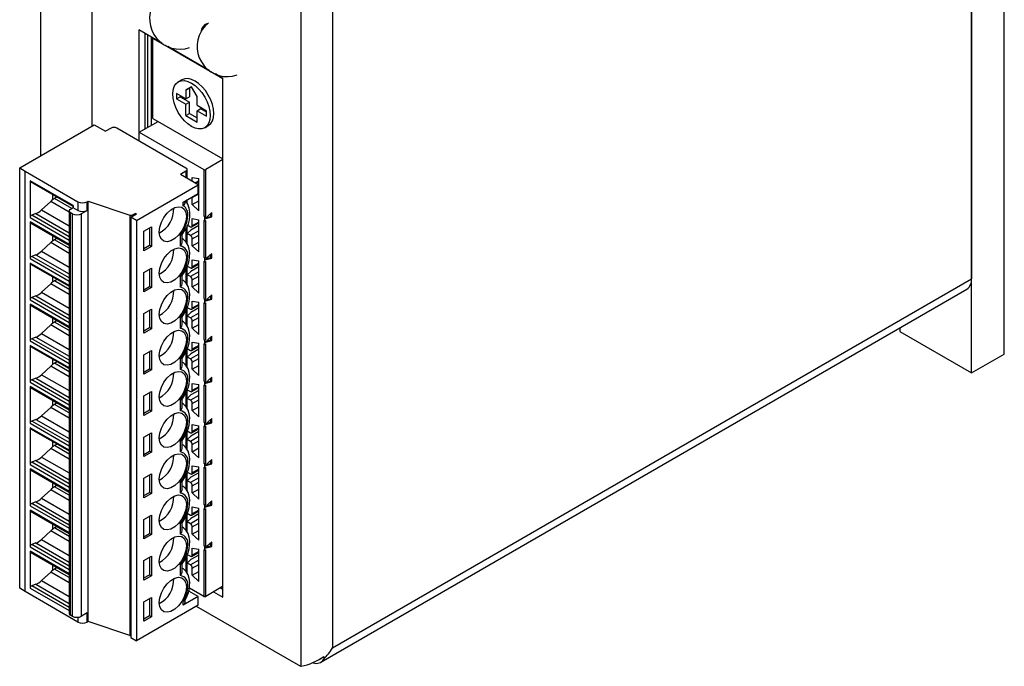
# Model space of a CAD drawing. Header units: millimetres. Extents: x 0 to 559, y 0 to 432.
# Tile 11 of 18: x 383 to 458, y 249 to 298. Entities that reach past the tile are written whole.
import ezdxf

# ---------------------------------------------------------------- set-up
doc = ezdxf.new("R2010")
doc.units = ezdxf.units.MM
doc.header["$LTSCALE"] = 2

msp = doc.modelspace()

# ---------------------------------------------------------------- linework, layer by layer
for p, q in [((457.851, 272.802), (457.851, 377.319)), ((455.376, 271.373), (455.376, 375.89)), ((455.376, 368.786), (455.376, 278.477)), ((404.707, 249.213), (404.707, 342.254)), ((407.08, 340.906), (407.08, 250.596)), ((385.019, 315.962), (385.019, 287.775)), ((388.908, 313.717), (388.908, 290.02)), ((388.908, 313.717), (388.908, 290.02)), ((392.444, 297.302), (392.444, 288.917)), ((394.185, 296.296), (392.444, 297.302)), ((392.938, 289.816), (392.938, 297.016)), ((393.115, 296.914), (393.115, 289.918)), ((393.115, 296.914), (393.115, 289.918)), ((393.417, 290.092), (393.417, 296.74)), ((393.546, 296.665), (393.52, 296.65)), ((393.52, 290.607), (393.52, 296.65)), ((394.438, 296.12), (393.52, 296.65)), ((398.03, 294.046), (394.438, 296.12)), ((397.777, 294.223), (394.642, 296.033)), ((398.808, 293.597), (398.03, 294.046)), ((398.808, 293.628), (398.234, 293.959)), ((395.703, 293.523), (395.434, 293.367)), ((398.808, 254.434), (398.808, 293.628)), ((396.01, 292.084), (395.302, 292.493)), ((395.302, 292.493), (395.302, 292.084)), ((396.434, 292.983), (396.01, 292.738)), ((396.01, 292.738), (396.279, 292.893)), ((396.01, 292.738), (396.01, 292.084)), ((396.434, 292.983), (396.279, 292.893)), ((396.279, 292.893), (396.279, 292.24)), ((396.858, 292.248), (396.434, 292.983)), ((395.302, 292.084), (395.572, 292.24)), ((395.302, 292.084), (396.009, 291.677)), ((395.572, 292.337), (395.572, 292.24)), ((395.572, 292.24), (396.278, 291.832)), ((396.009, 291.677), (396.278, 291.832)), ((396.009, 290.819), (396.009, 291.677)), ((396.01, 292.084), (396.279, 292.24)), ((396.278, 290.975), (396.278, 291.832)), ((396.858, 291.595), (396.858, 292.248)), ((396.009, 290.819), (396.278, 290.975)), ((396.278, 290.975), (396.858, 290.64)), ((396.858, 291.595), (397.565, 291.186)), ((396.858, 291.186), (397.128, 291.342)), ((396.858, 290.329), (396.858, 291.186)), ((396.858, 291.186), (397.565, 290.778)), ((397.128, 291.342), (397.565, 291.089)), ((397.565, 290.778), (397.565, 291.186)), ((392.484, 289.554), (393.914, 290.38)), ((393.52, 290.607), (398.808, 287.555)), ((396.009, 290.819), (396.858, 290.329)), ((383.449, 286.869), (389.084, 290.122)), ((389.084, 290.122), (389.933, 289.632)), ((390.357, 289.877), (389.933, 289.632)), ((396.014, 286.856), (390.781, 289.877)), ((392.484, 289.554), (397.363, 286.737)), ((392.484, 288.894), (392.484, 289.554)), ((397.434, 289.903), (397.703, 290.059)), ((398.808, 287.49), (397.504, 286.737)), ((383.449, 286.869), (383.851, 286.611)), ((383.449, 255.114), (383.449, 286.869)), ((383.851, 286.611), (387.847, 284.305)), ((383.851, 254.856), (383.851, 286.611)), ((396.014, 286.611), (395.589, 286.366)), ((396.014, 286.611), (396.014, 286.122)), ((396.101, 286.071), (396.101, 286.734)), ((396.114, 286.727), (396.101, 286.734)), ((396.114, 286.064), (396.114, 286.727)), ((397.363, 286.737), (397.363, 283.222)), ((397.504, 283.222), (397.504, 286.737)), ((387.493, 284.019), (384.24, 285.897)), ((384.24, 285.897), (384.24, 283.121)), ((384.278, 285.825), (387.493, 283.968)), ((396.933, 285.591), (395.589, 286.366)), ((396.101, 286.377), (396.114, 286.384)), ((396.493, 286.141), (396.974, 286.055)), ((396.493, 285.845), (396.493, 286.141)), ((396.974, 285.884), (396.7, 285.725)), ((396.758, 285.692), (396.974, 285.816)), ((396.974, 283.622), (396.974, 286.055)), ((392.266, 282.897), (396.933, 285.591)), ((396.974, 285.614), (396.933, 285.591)), ((396.933, 284.938), (396.933, 285.591)), ((396.974, 285.23), (396.933, 285.207)), ((385.79, 284.329), (385.105, 283.686)), ((387.193, 283.519), (385.79, 284.329)), ((385.937, 284.867), (385.937, 284.446)), ((386.283, 284.667), (386.079, 284.55)), ((387.387, 283.795), (386.079, 284.55)), ((387.847, 284.305), (387.847, 283.652)), ((388.554, 284.305), (388.624, 284.346)), ((388.554, 283.652), (388.554, 284.305)), ((388.624, 284.346), (391.763, 283.3)), ((388.624, 252.591), (388.624, 284.346)), ((395.808, 284.288), (396.933, 284.938)), ((395.808, 284.005), (395.808, 284.288)), ((395.954, 284.325), (395.954, 284.373)), ((396.014, 284.407), (396.014, 284.378)), ((396.101, 284.239), (396.101, 284.458)), ((396.114, 284.218), (396.114, 284.465)), ((396.493, 284.626), (396.974, 284.904)), ((396.493, 284.091), (396.493, 284.626)), ((396.493, 284.091), (396.974, 284.369)), ((385.105, 283.686), (387.193, 282.48)), ((387.193, 283.611), (387.193, 253.203)), ((387.493, 283.856), (387.281, 283.733)), ((387.281, 283.489), (387.422, 283.407)), ((387.281, 253.081), (387.281, 283.489)), ((387.493, 284.019), (387.493, 283.856)), ((387.847, 283.652), (387.493, 283.856)), ((388.129, 283.407), (388.554, 283.652)), ((396.974, 283.622), (396.493, 284.091)), ((397.964, 283.488), (397.434, 283.018)), ((397.964, 283.16), (397.964, 283.488)), ((384.24, 283.121), (387.193, 281.416)), ((384.24, 282.786), (384.24, 280.01)), ((387.193, 281.081), (384.24, 282.786)), ((384.681, 283.413), (384.368, 283.292)), ((387.193, 281.661), (384.368, 283.292)), ((384.681, 283.413), (387.193, 281.963)), ((387.422, 283.407), (387.422, 252.999)), ((388.129, 252.999), (388.129, 283.407)), ((391.763, 283.3), (391.763, 251.544)), ((391.842, 283.142), (392.266, 283.387)), ((392.266, 282.897), (391.842, 283.142)), ((391.842, 283.142), (391.842, 251.386)), ((392.212, 283.418), (391.992, 283.311)), ((391.992, 283.228), (391.992, 283.311)), ((392.266, 283.387), (392.212, 283.418)), ((392.212, 283.355), (392.212, 283.418)), ((392.266, 282.897), (392.266, 251.141)), ((396.493, 283.03), (396.974, 282.944)), ((396.493, 282.495), (396.493, 283.03)), ((396.974, 282.773), (396.493, 282.495)), ((396.974, 280.511), (396.974, 282.944)), ((397.363, 283.222), (397.433, 283.181)), ((397.433, 282.855), (397.363, 282.895)), ((397.363, 282.895), (397.363, 280.111)), ((397.504, 283.222), (397.433, 283.181)), ((397.433, 283.018), (397.433, 283.181)), ((397.433, 282.855), (397.433, 283.018)), ((397.433, 282.855), (397.504, 282.895)), ((397.434, 283.018), (397.964, 283.16)), ((397.504, 280.111), (397.504, 282.895)), ((397.53, 283.103), (397.893, 283.201)), ((397.893, 283.201), (397.893, 283.425)), ((397.893, 283.201), (397.964, 283.16)), ((384.278, 282.714), (387.193, 281.031)), ((392.832, 282.08), (393.397, 282.407)), ((392.832, 280.61), (392.832, 282.08)), ((393.256, 282.325), (393.256, 281.019)), ((393.397, 282.407), (393.397, 280.937)), ((395.722, 281.834), (395.903, 282.103)), ((396.014, 282.331), (396.014, 281.267)), ((396.101, 281.128), (396.101, 282.513)), ((396.114, 282.551), (396.352, 282.413)), ((396.114, 281.897), (396.373, 282.156)), ((396.974, 282.119), (396.352, 281.76)), ((396.974, 282.503), (396.373, 282.156)), ((396.452, 282.404), (396.974, 282.705)), ((385.937, 281.756), (385.937, 281.334)), ((386.283, 281.556), (386.079, 281.439)), ((387.193, 280.796), (386.079, 281.439)), ((395.589, 280.958), (395.589, 281.806)), ((395.736, 281.317), (395.736, 281.855)), ((396.114, 281.107), (396.114, 281.897)), ((396.352, 281.76), (396.114, 281.897)), ((396.493, 281.515), (396.974, 281.793)), ((396.493, 280.98), (396.493, 281.515)), ((396.493, 280.98), (396.974, 281.258)), ((385.79, 281.218), (385.105, 280.575)), ((385.105, 280.575), (387.193, 279.369)), ((387.193, 280.408), (385.79, 281.218)), ((392.832, 280.774), (393.256, 281.019)), ((393.397, 280.937), (392.832, 280.61)), ((393.397, 280.937), (393.256, 281.019)), ((396.974, 280.511), (396.493, 280.98)), ((384.24, 280.01), (387.193, 278.305)), ((384.681, 280.302), (384.368, 280.181)), ((387.193, 278.55), (384.368, 280.181)), ((384.681, 280.302), (387.193, 278.852)), ((396.493, 279.919), (396.974, 279.833)), ((396.493, 279.384), (396.493, 279.919)), ((396.974, 277.4), (396.974, 279.833)), ((397.363, 280.111), (397.433, 280.07)), ((397.433, 279.743), (397.363, 279.784)), ((397.363, 279.784), (397.363, 277)), ((397.504, 280.111), (397.433, 280.07)), ((397.433, 279.907), (397.433, 280.07)), ((397.433, 279.743), (397.433, 279.907)), ((397.433, 279.743), (397.504, 279.784)), ((397.964, 280.377), (397.434, 279.907)), ((397.434, 279.907), (397.964, 280.049)), ((397.504, 277), (397.504, 279.784)), ((397.53, 279.992), (397.893, 280.09)), ((397.893, 280.09), (397.893, 280.314)), ((397.964, 280.049), (397.893, 280.09)), ((397.964, 280.049), (397.964, 280.377)), ((384.24, 279.675), (384.24, 276.899)), ((387.193, 277.97), (384.24, 279.675)), ((384.278, 279.603), (387.193, 277.92)), ((392.832, 278.969), (393.397, 279.296)), ((393.256, 279.214), (393.256, 277.908)), ((393.397, 279.296), (393.397, 277.826)), ((396.014, 279.22), (396.014, 278.156)), ((396.101, 278.017), (396.101, 279.402)), ((396.114, 279.44), (396.352, 279.302)), ((396.114, 278.786), (396.373, 279.045)), ((396.974, 279.008), (396.352, 278.649)), ((396.974, 279.392), (396.373, 279.045)), ((396.452, 279.293), (396.974, 279.594)), ((396.974, 279.662), (396.493, 279.384)), ((385.937, 278.644), (385.937, 278.223)), ((386.283, 278.445), (386.079, 278.328)), ((387.193, 277.685), (386.079, 278.328)), ((392.832, 277.499), (392.832, 278.969)), ((395.589, 277.847), (395.589, 278.695)), ((395.722, 278.723), (395.903, 278.992)), ((395.736, 278.206), (395.736, 278.743)), ((396.114, 277.996), (396.114, 278.786)), ((396.352, 278.649), (396.114, 278.786)), ((396.493, 278.404), (396.974, 278.682)), ((396.493, 277.869), (396.493, 278.404)), ((407.08, 250.596), (455.376, 278.477)), ((385.79, 278.107), (385.105, 277.464)), ((387.193, 277.297), (385.79, 278.107)), ((392.832, 277.663), (393.256, 277.908)), ((393.397, 277.826), (392.832, 277.499)), ((393.397, 277.826), (393.256, 277.908)), ((396.493, 277.869), (396.974, 278.147)), ((396.974, 277.4), (396.493, 277.869)), ((406.198, 249.512), (455.023, 277.698)), ((384.24, 276.899), (387.193, 275.194)), ((384.681, 277.191), (384.368, 277.07)), ((387.193, 275.439), (384.368, 277.07)), ((384.681, 277.191), (387.193, 275.741)), ((385.105, 277.464), (387.193, 276.258)), ((396.493, 276.808), (396.974, 276.722)), ((396.493, 276.273), (396.493, 276.808)), ((397.363, 277), (397.433, 276.959)), ((397.504, 277), (397.433, 276.959)), ((397.433, 276.796), (397.433, 276.959)), ((397.433, 276.632), (397.433, 276.796)), ((397.964, 277.266), (397.434, 276.796)), ((397.434, 276.796), (397.964, 276.938)), ((397.53, 276.881), (397.893, 276.979)), ((397.893, 276.979), (397.893, 277.203)), ((397.964, 276.938), (397.893, 276.979)), ((397.964, 276.938), (397.964, 277.266)), ((384.24, 276.564), (384.24, 273.788)), ((387.193, 274.859), (384.24, 276.564)), ((384.278, 276.492), (387.193, 274.809)), ((392.832, 275.858), (393.397, 276.185)), ((393.256, 276.103), (393.256, 274.797)), ((393.397, 276.185), (393.397, 274.715)), ((396.014, 276.109), (396.014, 275.045)), ((396.101, 274.906), (396.101, 276.291)), ((396.114, 276.329), (396.352, 276.191)), ((396.974, 276.281), (396.373, 275.934)), ((396.452, 276.182), (396.974, 276.483)), ((396.974, 276.551), (396.493, 276.273)), ((396.974, 274.289), (396.974, 276.722)), ((397.433, 276.632), (397.363, 276.673)), ((397.363, 276.673), (397.363, 273.889)), ((397.433, 276.632), (397.504, 276.673)), ((397.504, 273.889), (397.504, 276.673)), ((385.937, 275.533), (385.937, 275.112)), ((386.283, 275.334), (386.079, 275.217)), ((392.832, 274.388), (392.832, 275.858)), ((395.589, 274.736), (395.589, 275.584)), ((395.722, 275.612), (395.903, 275.881)), ((395.736, 275.095), (395.736, 275.632)), ((396.114, 275.675), (396.373, 275.934)), ((396.114, 274.885), (396.114, 275.675)), ((396.352, 275.538), (396.114, 275.675)), ((396.974, 275.897), (396.352, 275.538)), ((396.493, 275.293), (396.974, 275.571)), ((396.493, 274.758), (396.493, 275.293)), ((385.79, 274.996), (385.105, 274.352)), ((387.193, 274.186), (385.79, 274.996)), ((387.193, 274.574), (386.079, 275.217)), ((392.832, 274.552), (393.256, 274.797)), ((393.397, 274.715), (392.832, 274.388)), ((393.397, 274.715), (393.256, 274.797)), ((396.493, 274.758), (396.974, 275.036)), ((396.974, 274.289), (396.493, 274.758)), ((449.966, 274.779), (449.966, 274.496)), ((384.681, 274.08), (384.368, 273.959)), ((387.193, 272.328), (384.368, 273.959)), ((384.681, 274.08), (387.193, 272.63)), ((385.105, 274.352), (387.193, 273.147)), ((397.363, 273.889), (397.433, 273.848)), ((397.504, 273.889), (397.433, 273.848)), ((397.433, 273.685), (397.433, 273.848)), ((397.964, 274.155), (397.434, 273.685)), ((397.434, 273.685), (397.964, 273.827)), ((397.53, 273.77), (397.893, 273.868)), ((397.893, 273.868), (397.893, 274.092)), ((397.964, 273.827), (397.893, 273.868)), ((397.964, 273.827), (397.964, 274.155)), ((449.966, 274.496), (455.376, 271.373)), ((384.24, 273.788), (387.193, 272.083)), ((384.24, 273.453), (384.24, 270.677)), ((387.193, 271.748), (384.24, 273.453)), ((384.278, 273.381), (387.193, 271.698)), ((392.832, 272.747), (393.397, 273.074)), ((393.397, 273.074), (393.397, 271.604)), ((396.101, 271.795), (396.101, 273.18)), ((396.114, 273.218), (396.352, 273.08)), ((396.974, 273.17), (396.373, 272.823)), ((396.452, 273.071), (396.974, 273.372)), ((396.493, 273.697), (396.974, 273.611)), ((396.493, 273.162), (396.493, 273.697)), ((396.974, 273.44), (396.493, 273.162)), ((396.974, 271.178), (396.974, 273.611)), ((397.433, 273.521), (397.363, 273.562)), ((397.363, 273.562), (397.363, 270.778)), ((397.433, 273.521), (397.433, 273.685)), ((397.433, 273.521), (397.504, 273.562)), ((397.504, 270.778), (397.504, 273.562)), ((385.937, 272.422), (385.937, 272.001)), ((392.832, 271.277), (392.832, 272.747)), ((393.256, 272.992), (393.256, 271.686)), ((395.589, 271.625), (395.589, 272.473)), ((395.722, 272.501), (395.903, 272.77)), ((395.736, 271.984), (395.736, 272.521)), ((396.014, 272.998), (396.014, 271.934)), ((396.114, 272.564), (396.373, 272.823)), ((396.114, 271.774), (396.114, 272.564)), ((396.352, 272.427), (396.114, 272.564)), ((396.974, 272.786), (396.352, 272.427)), ((396.493, 272.182), (396.974, 272.46)), ((455.376, 271.373), (457.851, 272.802)), ((385.79, 271.885), (385.105, 271.241)), ((387.193, 271.075), (385.79, 271.885)), ((386.283, 272.223), (386.079, 272.106)), ((387.193, 271.463), (386.079, 272.106)), ((392.832, 271.441), (393.256, 271.686)), ((393.397, 271.604), (392.832, 271.277)), ((393.397, 271.604), (393.256, 271.686)), ((396.493, 271.647), (396.493, 272.182)), ((396.493, 271.647), (396.974, 271.925)), ((396.974, 271.178), (396.493, 271.647)), ((384.681, 270.969), (384.368, 270.848)), ((387.193, 269.217), (384.368, 270.848)), ((384.681, 270.969), (387.193, 269.519)), ((385.105, 271.241), (387.193, 270.036)), ((397.964, 271.044), (397.434, 270.574)), ((397.893, 270.757), (397.893, 270.981)), ((397.964, 270.716), (397.964, 271.044)), ((384.24, 270.677), (387.193, 268.972)), ((384.24, 270.342), (384.24, 267.566)), ((387.193, 268.637), (384.24, 270.342)), ((384.278, 270.27), (387.193, 268.587)), ((396.114, 270.107), (396.352, 269.969)), ((396.452, 269.959), (396.974, 270.261)), ((396.493, 270.586), (396.974, 270.5)), ((396.493, 270.051), (396.493, 270.586)), ((396.974, 270.329), (396.493, 270.051)), ((396.974, 268.067), (396.974, 270.5)), ((397.363, 270.778), (397.433, 270.737)), ((397.433, 270.41), (397.363, 270.451)), ((397.363, 270.451), (397.363, 267.667)), ((397.504, 270.778), (397.433, 270.737)), ((397.433, 270.574), (397.433, 270.737)), ((397.433, 270.41), (397.433, 270.574)), ((397.433, 270.41), (397.504, 270.451)), ((397.434, 270.574), (397.964, 270.716)), ((397.504, 267.667), (397.504, 270.451)), ((397.53, 270.659), (397.893, 270.757)), ((397.964, 270.716), (397.893, 270.757)), ((392.832, 269.636), (393.397, 269.963)), ((392.832, 268.166), (392.832, 269.636)), ((393.256, 269.881), (393.256, 268.574)), ((393.397, 269.963), (393.397, 268.493)), ((395.589, 268.514), (395.589, 269.362)), ((395.722, 269.39), (395.903, 269.659)), ((395.736, 268.873), (395.736, 269.41)), ((396.014, 269.887), (396.014, 268.823)), ((396.101, 268.684), (396.101, 270.069)), ((396.114, 269.453), (396.373, 269.712)), ((396.114, 268.663), (396.114, 269.453)), ((396.352, 269.316), (396.114, 269.453)), ((396.974, 269.675), (396.352, 269.316)), ((396.974, 270.059), (396.373, 269.712)), ((396.493, 269.071), (396.974, 269.349)), ((385.79, 268.774), (385.105, 268.13)), ((387.193, 267.964), (385.79, 268.774)), ((385.937, 269.311), (385.937, 268.89)), ((386.283, 269.112), (386.079, 268.995)), ((387.193, 268.352), (386.079, 268.995)), ((396.493, 268.536), (396.493, 269.071)), ((396.493, 268.536), (396.974, 268.814)), ((384.681, 267.858), (384.368, 267.737)), ((384.681, 267.858), (387.193, 266.408)), ((385.105, 268.13), (387.193, 266.925)), ((392.832, 268.33), (393.256, 268.574)), ((393.397, 268.493), (392.832, 268.166)), ((393.397, 268.493), (393.256, 268.574)), ((396.974, 268.067), (396.493, 268.536)), ((397.964, 267.933), (397.434, 267.463)), ((397.893, 267.646), (397.893, 267.87)), ((397.964, 267.605), (397.964, 267.933)), ((384.24, 267.566), (387.193, 265.861)), ((384.24, 267.231), (384.24, 264.455)), ((387.193, 265.526), (384.24, 267.231)), ((384.278, 267.159), (387.193, 265.476)), ((387.193, 266.106), (384.368, 267.737)), ((396.452, 266.848), (396.974, 267.15)), ((396.493, 267.475), (396.974, 267.389)), ((396.493, 266.94), (396.493, 267.475)), ((396.974, 267.218), (396.493, 266.94)), ((396.974, 264.956), (396.974, 267.389)), ((397.363, 267.667), (397.433, 267.626)), ((397.433, 267.299), (397.363, 267.34)), ((397.363, 267.34), (397.363, 264.556)), ((397.504, 267.667), (397.433, 267.626)), ((397.433, 267.463), (397.433, 267.626)), ((397.433, 267.299), (397.433, 267.463)), ((397.433, 267.299), (397.504, 267.34)), ((397.434, 267.463), (397.964, 267.605)), ((397.504, 264.556), (397.504, 267.34)), ((397.53, 267.548), (397.893, 267.646)), ((397.964, 267.605), (397.893, 267.646)), ((392.832, 266.525), (393.397, 266.852)), ((392.832, 265.055), (392.832, 266.525)), ((393.256, 266.77), (393.256, 265.463)), ((393.397, 266.852), (393.397, 265.382)), ((395.722, 266.279), (395.903, 266.548)), ((396.014, 266.776), (396.014, 265.712)), ((396.101, 265.573), (396.101, 266.958)), ((396.114, 266.996), (396.352, 266.858)), ((396.114, 266.342), (396.373, 266.601)), ((396.974, 266.564), (396.352, 266.205)), ((396.974, 266.948), (396.373, 266.601)), ((385.79, 265.663), (385.105, 265.019)), ((387.193, 264.853), (385.79, 265.663)), ((385.937, 266.2), (385.937, 265.779)), ((386.283, 266.001), (386.079, 265.884)), ((387.193, 265.241), (386.079, 265.884)), ((395.589, 265.403), (395.589, 266.251)), ((395.736, 265.762), (395.736, 266.299)), ((396.114, 265.552), (396.114, 266.342)), ((396.352, 266.205), (396.114, 266.342)), ((396.493, 265.96), (396.974, 266.238)), ((396.493, 265.425), (396.493, 265.96)), ((396.493, 265.425), (396.974, 265.703)), ((385.105, 265.019), (387.193, 263.814)), ((392.832, 265.219), (393.256, 265.463)), ((393.397, 265.382), (392.832, 265.055)), ((393.397, 265.382), (393.256, 265.463)), ((396.974, 264.956), (396.493, 265.425)), ((384.24, 264.455), (387.193, 262.75)), ((384.681, 264.747), (384.368, 264.626)), ((387.193, 262.995), (384.368, 264.626)), ((384.681, 264.747), (387.193, 263.297)), ((396.493, 264.364), (396.974, 264.278)), ((396.493, 263.829), (396.493, 264.364)), ((396.974, 261.845), (396.974, 264.278)), ((397.363, 264.556), (397.433, 264.515)), ((397.433, 264.188), (397.363, 264.229)), ((397.363, 264.229), (397.363, 261.445)), ((397.504, 264.556), (397.433, 264.515)), ((397.433, 264.352), (397.433, 264.515)), ((397.433, 264.188), (397.433, 264.352)), ((397.433, 264.188), (397.504, 264.229)), ((397.964, 264.822), (397.434, 264.352)), ((397.434, 264.352), (397.964, 264.494)), ((397.504, 261.445), (397.504, 264.229)), ((397.53, 264.437), (397.893, 264.535)), ((397.893, 264.535), (397.893, 264.759)), ((397.964, 264.494), (397.893, 264.535)), ((397.964, 264.494), (397.964, 264.822)), ((384.24, 264.12), (384.24, 261.344)), ((387.193, 262.415), (384.24, 264.12)), ((384.278, 264.048), (387.193, 262.365)), ((392.832, 263.414), (393.397, 263.741)), ((392.832, 261.944), (392.832, 263.414)), ((393.256, 263.659), (393.256, 262.352)), ((393.397, 263.741), (393.397, 262.271)), ((395.722, 263.168), (395.903, 263.437)), ((396.014, 263.665), (396.014, 262.601)), ((396.101, 262.462), (396.101, 263.847)), ((396.114, 263.885), (396.352, 263.747)), ((396.114, 263.231), (396.373, 263.49)), ((396.974, 263.453), (396.352, 263.094)), ((396.974, 263.837), (396.373, 263.49)), ((396.452, 263.737), (396.974, 264.039)), ((396.974, 264.107), (396.493, 263.829)), ((385.937, 263.089), (385.937, 262.668)), ((386.283, 262.89), (386.079, 262.773)), ((387.193, 262.13), (386.079, 262.773)), ((395.589, 262.292), (395.589, 263.14)), ((395.736, 262.651), (395.736, 263.188)), ((396.114, 262.441), (396.114, 263.231)), ((396.352, 263.094), (396.114, 263.231)), ((396.493, 262.849), (396.974, 263.127)), ((396.493, 262.314), (396.493, 262.849)), ((385.79, 262.552), (385.105, 261.908)), ((385.105, 261.908), (387.193, 260.703)), ((387.193, 261.742), (385.79, 262.552)), ((392.832, 262.108), (393.256, 262.352)), ((393.397, 262.271), (392.832, 261.944)), ((393.397, 262.271), (393.256, 262.352)), ((396.493, 262.314), (396.974, 262.592)), ((396.974, 261.845), (396.493, 262.314)), ((384.24, 261.344), (387.193, 259.639)), ((384.681, 261.636), (384.368, 261.515)), ((387.193, 259.884), (384.368, 261.515)), ((384.681, 261.636), (387.193, 260.186)), ((396.493, 261.253), (396.974, 261.167)), ((396.493, 260.718), (396.493, 261.253)), ((396.974, 258.734), (396.974, 261.167)), ((397.363, 261.445), (397.433, 261.404)), ((397.504, 261.445), (397.433, 261.404)), ((397.433, 261.241), (397.433, 261.404)), ((397.433, 261.077), (397.433, 261.241)), ((397.964, 261.711), (397.434, 261.241)), ((397.434, 261.241), (397.964, 261.383)), ((397.53, 261.326), (397.893, 261.424)), ((397.893, 261.424), (397.893, 261.648)), ((397.964, 261.383), (397.893, 261.424)), ((397.964, 261.383), (397.964, 261.711)), ((384.24, 261.009), (384.24, 258.233)), ((387.193, 259.304), (384.24, 261.009)), ((384.278, 260.937), (387.193, 259.253)), ((392.832, 260.303), (393.397, 260.63)), ((393.256, 260.548), (393.256, 259.241)), ((393.397, 260.63), (393.397, 259.16)), ((396.014, 260.554), (396.014, 259.49)), ((396.101, 259.351), (396.101, 260.736)), ((396.114, 260.773), (396.352, 260.636)), ((396.974, 260.726), (396.373, 260.379)), ((396.452, 260.626), (396.974, 260.928)), ((396.974, 260.996), (396.493, 260.718)), ((397.433, 261.077), (397.363, 261.118)), ((397.363, 261.118), (397.363, 258.334)), ((397.433, 261.077), (397.504, 261.118)), ((397.504, 258.334), (397.504, 261.118)), ((385.937, 259.978), (385.937, 259.557)), ((386.283, 259.779), (386.079, 259.662)), ((387.193, 259.019), (386.079, 259.662)), ((392.832, 258.833), (392.832, 260.303)), ((395.589, 259.181), (395.589, 260.029)), ((395.722, 260.057), (395.903, 260.326)), ((395.736, 259.54), (395.736, 260.077)), ((396.114, 260.12), (396.373, 260.379)), ((396.114, 259.33), (396.114, 260.12)), ((396.352, 259.983), (396.114, 260.12)), ((396.974, 260.342), (396.352, 259.983)), ((396.493, 259.738), (396.974, 260.016)), ((396.493, 259.203), (396.493, 259.738)), ((385.79, 259.441), (385.105, 258.797)), ((387.193, 258.631), (385.79, 259.441)), ((392.832, 258.997), (393.256, 259.241)), ((393.397, 259.16), (392.832, 258.833)), ((393.397, 259.16), (393.256, 259.241)), ((396.493, 259.203), (396.974, 259.481)), ((396.974, 258.734), (396.493, 259.203)), ((384.24, 258.233), (387.193, 256.528)), ((384.681, 258.525), (384.368, 258.404)), ((387.193, 256.773), (384.368, 258.404)), ((384.681, 258.525), (387.193, 257.075)), ((385.105, 258.797), (387.193, 257.592)), ((397.363, 258.334), (397.433, 258.293)), ((397.504, 258.334), (397.433, 258.293)), ((397.433, 258.13), (397.433, 258.293)), ((397.964, 258.6), (397.434, 258.13)), ((397.434, 258.13), (397.964, 258.272)), ((397.53, 258.215), (397.893, 258.313)), ((397.893, 258.313), (397.893, 258.537)), ((397.964, 258.272), (397.893, 258.313)), ((397.964, 258.272), (397.964, 258.6)), ((384.24, 257.898), (384.24, 255.122)), ((387.193, 256.193), (384.24, 257.898)), ((384.278, 257.826), (387.193, 256.142)), ((392.832, 257.192), (393.397, 257.519)), ((393.256, 257.437), (393.256, 256.13)), ((393.397, 257.519), (393.397, 256.049)), ((396.014, 257.443), (396.014, 256.379)), ((396.101, 256.24), (396.101, 257.625)), ((396.114, 257.662), (396.352, 257.525)), ((396.974, 257.615), (396.373, 257.268)), ((396.452, 257.515), (396.974, 257.817)), ((396.493, 258.142), (396.974, 258.056)), ((396.493, 257.607), (396.493, 258.142)), ((396.974, 257.885), (396.493, 257.607)), ((396.974, 255.623), (396.974, 258.056)), ((397.433, 257.966), (397.363, 258.007)), ((397.363, 258.007), (397.363, 254.492)), ((397.433, 257.966), (397.433, 258.13)), ((397.433, 257.966), (397.504, 258.007)), ((397.504, 254.492), (397.504, 258.007)), ((385.937, 256.867), (385.937, 256.446)), ((392.832, 255.722), (392.832, 257.192)), ((395.589, 256.069), (395.589, 256.918)), ((395.722, 256.946), (395.903, 257.215)), ((395.736, 256.429), (395.736, 256.966)), ((396.114, 257.009), (396.373, 257.268)), ((396.114, 256.219), (396.114, 257.009)), ((396.352, 256.872), (396.114, 257.009)), ((396.974, 257.231), (396.352, 256.872)), ((396.493, 256.627), (396.974, 256.905)), ((385.79, 256.33), (385.105, 255.686)), ((387.193, 255.52), (385.79, 256.33)), ((386.283, 256.668), (386.079, 256.551)), ((387.193, 255.908), (386.079, 256.551)), ((392.832, 255.885), (393.256, 256.13)), ((393.397, 256.049), (392.832, 255.722)), ((393.397, 256.049), (393.256, 256.13)), ((396.493, 256.092), (396.493, 256.627)), ((396.493, 256.092), (396.974, 256.37)), ((396.974, 255.623), (396.493, 256.092)), ((384.681, 255.414), (384.368, 255.293)), ((387.193, 253.662), (384.368, 255.293)), ((384.681, 255.414), (387.193, 253.964)), ((385.105, 255.686), (387.193, 254.481)), ((398.777, 255.227), (397.504, 254.492)), ((398.777, 255.227), (398.808, 255.209)), ((398.777, 255.227), (398.808, 255.209)), ((383.851, 254.856), (383.449, 255.114)), ((387.847, 252.55), (383.851, 254.856)), ((384.24, 255.122), (387.193, 253.417)), ((396.933, 254.489), (395.808, 253.839)), ((396.933, 254.489), (396.224, 254.898)), ((397.363, 254.492), (396.269, 255.123)), ((396.933, 253.836), (396.933, 254.489)), ((398.106, 254.839), (398.808, 254.434)), ((398.808, 255.005), (398.6, 255.125)), ((396.933, 253.836), (392.266, 251.141)), ((392.832, 254.081), (393.397, 254.408)), ((392.832, 252.611), (392.832, 254.081)), ((393.256, 254.326), (393.256, 253.019)), ((393.397, 254.408), (393.397, 252.938)), ((395.808, 253.839), (395.808, 254.122)), ((395.954, 254.043), (395.954, 254.21)), ((396.797, 253.757), (404.677, 249.209)), ((387.422, 252.999), (387.281, 253.081)), ((388.554, 253.244), (388.129, 252.999)), ((388.554, 252.55), (388.554, 253.244)), ((393.256, 253.019), (392.832, 252.774)), ((393.397, 252.938), (393.256, 253.019)), ((387.847, 252.917), (387.847, 252.55)), ((388.624, 252.591), (388.554, 252.55)), ((391.763, 251.544), (388.624, 252.591)), ((393.397, 252.938), (392.832, 252.611)), ((391.842, 251.386), (392.266, 251.141)), ((406.067, 249.719), (406.275, 249.839)), ((406.269, 249.849), (406.427, 249.958)), ((406.427, 249.958), (406.427, 249.749))]:
    msp.add_line(p, q)
at = {"flags": 128}
for points in [[(396.486, 284.68), (396.49, 284.66), (396.493, 284.626)], [(396.049, 283.203), (396.007, 282.845), (395.886, 282.469), (395.695, 282.103), (395.45, 281.78), (395.17, 281.523), (394.878, 281.355), (394.598, 281.288), (394.352, 281.328), (394.161, 281.473), (394.04, 281.709), (393.998, 282.019), (394.04, 282.376), (394.161, 282.753), (394.352, 283.118), (394.598, 283.442), (394.878, 283.698), (395.17, 283.867), (395.45, 283.934), (395.695, 283.893), (395.886, 283.749), (396.007, 283.512), (396.049, 283.203)], [(395.589, 281.806), (395.7, 281.814), (395.721, 281.835)], [(395.903, 278.992), (396.109, 279.418), (396.171, 279.588), (396.247, 279.87), (396.292, 280.154), (396.299, 280.447), (396.262, 280.736), (396.173, 281.01), (396.025, 281.256), (395.817, 281.459), (395.698, 281.522)], [(396.049, 280.092), (396.007, 279.734), (395.886, 279.357), (395.695, 278.992), (395.45, 278.669), (395.17, 278.412), (394.878, 278.243), (394.598, 278.177), (394.352, 278.217), (394.161, 278.362), (394.04, 278.598), (393.998, 278.908), (394.04, 279.265), (394.161, 279.642), (394.352, 280.007), (394.598, 280.331), (394.878, 280.587), (395.17, 280.756), (395.45, 280.823), (395.695, 280.782), (395.886, 280.638), (396.007, 280.401), (396.049, 280.092)], [(395.589, 278.695), (395.7, 278.703), (395.721, 278.723)], [(395.903, 275.881), (396.109, 276.307), (396.171, 276.477), (396.247, 276.759), (396.292, 277.043), (396.299, 277.336), (396.262, 277.625), (396.173, 277.899), (396.025, 278.145), (395.817, 278.348), (395.698, 278.411)], [(396.049, 276.981), (396.007, 276.623), (395.886, 276.246), (395.695, 275.881), (395.45, 275.558), (395.17, 275.301), (394.878, 275.132), (394.598, 275.066), (394.352, 275.106), (394.161, 275.251), (394.04, 275.487), (393.998, 275.797), (394.04, 276.154), (394.161, 276.531), (394.352, 276.896), (394.598, 277.22), (394.878, 277.476), (395.17, 277.645), (395.45, 277.712), (395.695, 277.671), (395.886, 277.527), (396.007, 277.29), (396.049, 276.981)], [(395.589, 275.584), (395.7, 275.592), (395.721, 275.612)], [(395.903, 272.77), (396.109, 273.196), (396.171, 273.366), (396.247, 273.648), (396.292, 273.932), (396.299, 274.225), (396.262, 274.514), (396.173, 274.788), (396.025, 275.034), (395.817, 275.237), (395.698, 275.3)], [(396.049, 273.87), (396.007, 273.512), (395.886, 273.135), (395.695, 272.77), (395.45, 272.447), (395.17, 272.19), (394.878, 272.021), (394.598, 271.955), (394.352, 271.995), (394.161, 272.14), (394.04, 272.376), (393.998, 272.686), (394.04, 273.043), (394.161, 273.42), (394.352, 273.785), (394.598, 274.109), (394.878, 274.365), (395.17, 274.534), (395.45, 274.6), (395.695, 274.56), (395.886, 274.416), (396.007, 274.179), (396.049, 273.87)], [(395.589, 272.473), (395.7, 272.481), (395.721, 272.501)], [(395.903, 269.659), (396.109, 270.085), (396.171, 270.255), (396.247, 270.537), (396.292, 270.821), (396.299, 271.114), (396.262, 271.403), (396.173, 271.677), (396.025, 271.922), (395.817, 272.126), (395.698, 272.189)], [(396.049, 270.758), (396.007, 270.401), (395.886, 270.024), (395.695, 269.659), (395.45, 269.335), (395.17, 269.079), (394.878, 268.91), (394.598, 268.844), (394.352, 268.884), (394.161, 269.029), (394.04, 269.265), (393.998, 269.575), (394.04, 269.932), (394.161, 270.309), (394.352, 270.674), (394.598, 270.998), (394.878, 271.254), (395.17, 271.423), (395.45, 271.489), (395.695, 271.449), (395.886, 271.305), (396.007, 271.068), (396.049, 270.758)], [(395.589, 269.362), (395.7, 269.37), (395.721, 269.39)], [(395.903, 266.548), (396.109, 266.974), (396.171, 267.144), (396.247, 267.426), (396.292, 267.71), (396.299, 268.003), (396.262, 268.292), (396.173, 268.566), (396.025, 268.811), (395.817, 269.015), (395.698, 269.078)], [(396.049, 267.647), (396.007, 267.29), (395.886, 266.913), (395.695, 266.548), (395.45, 266.224), (395.17, 265.968), (394.878, 265.799), (394.598, 265.733), (394.352, 265.773), (394.161, 265.918), (394.04, 266.154), (393.998, 266.464), (394.04, 266.821), (394.161, 267.198), (394.352, 267.563), (394.598, 267.887), (394.878, 268.143), (395.17, 268.312), (395.45, 268.378), (395.695, 268.338), (395.886, 268.194), (396.007, 267.957), (396.049, 267.647)], [(395.589, 266.251), (395.7, 266.259), (395.721, 266.279)], [(395.903, 263.437), (396.109, 263.863), (396.171, 264.033), (396.247, 264.315), (396.292, 264.599), (396.299, 264.892), (396.262, 265.181), (396.173, 265.455), (396.025, 265.7), (395.817, 265.904), (395.698, 265.967)], [(396.049, 264.536), (396.007, 264.179), (395.886, 263.802), (395.695, 263.437), (395.45, 263.113), (395.17, 262.857), (394.878, 262.688), (394.598, 262.622), (394.352, 262.662), (394.161, 262.807), (394.04, 263.043), (393.998, 263.353), (394.04, 263.71), (394.161, 264.087), (394.352, 264.452), (394.598, 264.776), (394.878, 265.032), (395.17, 265.201), (395.45, 265.267), (395.695, 265.227), (395.886, 265.083), (396.007, 264.846), (396.049, 264.536)], [(395.589, 263.14), (395.7, 263.148), (395.721, 263.168)], [(395.903, 260.326), (396.109, 260.752), (396.171, 260.922), (396.247, 261.204), (396.292, 261.488), (396.299, 261.781), (396.262, 262.07), (396.173, 262.344), (396.025, 262.589), (395.817, 262.793), (395.698, 262.856)], [(396.049, 261.425), (396.007, 261.068), (395.886, 260.691), (395.695, 260.326), (395.45, 260.002), (395.17, 259.746), (394.878, 259.577), (394.598, 259.511), (394.352, 259.551), (394.161, 259.695), (394.04, 259.932), (393.998, 260.242), (394.04, 260.599), (394.161, 260.976), (394.352, 261.341), (394.598, 261.665), (394.878, 261.921), (395.17, 262.09), (395.45, 262.156), (395.695, 262.116), (395.886, 261.972), (396.007, 261.735), (396.049, 261.425)], [(395.589, 260.029), (395.7, 260.037), (395.721, 260.057)], [(395.903, 257.215), (396.109, 257.641), (396.171, 257.811), (396.247, 258.093), (396.292, 258.377), (396.299, 258.67), (396.262, 258.959), (396.173, 259.233), (396.025, 259.478), (395.817, 259.682), (395.698, 259.745)], [(396.049, 258.314), (396.007, 257.957), (395.886, 257.58), (395.695, 257.215), (395.45, 256.891), (395.17, 256.635), (394.878, 256.466), (394.598, 256.4), (394.352, 256.44), (394.161, 256.584), (394.04, 256.821), (393.998, 257.131), (394.04, 257.488), (394.161, 257.865), (394.352, 258.23), (394.598, 258.554), (394.878, 258.81), (395.17, 258.979), (395.45, 259.045), (395.695, 259.005), (395.886, 258.861), (396.007, 258.624), (396.049, 258.314)], [(395.589, 256.918), (395.7, 256.926), (395.721, 256.946)], [(395.903, 254.104), (396.109, 254.53), (396.171, 254.7), (396.247, 254.982), (396.292, 255.266), (396.299, 255.559), (396.262, 255.848), (396.173, 256.122), (396.025, 256.367), (395.817, 256.571), (395.698, 256.634)], [(396.049, 255.203), (396.007, 254.846), (395.886, 254.469), (395.695, 254.104), (395.45, 253.78), (395.17, 253.524), (394.878, 253.355), (394.598, 253.289), (394.352, 253.329), (394.161, 253.473), (394.04, 253.71), (393.998, 254.02), (394.04, 254.377), (394.161, 254.754), (394.352, 255.119), (394.598, 255.443), (394.878, 255.699), (395.17, 255.868), (395.45, 255.934), (395.695, 255.894), (395.886, 255.75), (396.007, 255.513), (396.049, 255.203)], [(395.938, 254.183), (395.92, 254.154), (395.808, 254.122)], [(404.707, 249.213), (404.69, 249.211), (404.677, 249.209)]]:
    msp.add_lwpolyline(points, dxfattribs=at)
for centre, radius, start, end in [((395.542, 298.112), 2.278, 149.94313, 289.15194), ((397.895, 297.066), 0.758, 104.3482, 176.7595), ((399.022, 296.122), 2.138, 130.54767, 150.36823), ((399.135, 296.038), 2.278, 149.94313, 289.15194), ((390.569, 289.468), 0.461, 62.60967, 117.39033), ((395.967, 286.734), 0.131, 290.78342, 69.21658), ((397.433, 286.874), 0.154, 242.60967, 297.39033), ((386.51, 283.815), 0.851, 120.36605, 132.25664), ((388.2, 284.987), 0.769, 242.60967, 297.39033), ((395.549, 284.316), 0.404, 309.76221, 1.28034), ((394.287, 283.319), 2.022, 323.0504, 31.92501), ((387.327, 283.611), 0.131, 110.78342, 249.21658), ((388.2, 284.334), 0.769, 242.60967, 297.39033), ((393.058, 283.745), 2.033, 297.62264, 2.38273), ((395.366, 283.346), 0.793, 354.02401, 56.19745), ((387.776, 284.089), 0.769, 242.60967, 297.39033), ((391.863, 283.604), 0.32, 251.92801, 293.85466), ((393.702, 283.377), 2.455, 320.22331, 357.36533), ((397.433, 283.358), 0.154, 242.60967, 297.39033), ((396.407, 282.481), 0.0873, 230.79671, 9.21404), ((386.51, 280.704), 0.851, 120.36605, 132.25664), ((395.239, 281.308), 0.495, 315.00213, 1.06928), ((396.186, 281.501), 0.307, 2.60548, 57.39452), ((393.058, 280.634), 2.033, 297.62264, 2.38273), ((395.46, 280.266), 0.704, 350.77034, 79.431), ((393.702, 280.266), 2.455, 320.22331, 357.36533), ((397.433, 280.247), 0.154, 242.60967, 297.39033), ((396.407, 279.37), 0.0873, 230.79671, 9.21404), ((386.51, 277.593), 0.851, 120.36605, 132.25664), ((396.186, 278.39), 0.307, 2.60548, 57.39452), ((454.543, 278.385), 0.838, 305.01333, 6.29885), ((393.058, 277.523), 2.033, 297.62264, 2.38273), ((395.239, 278.197), 0.495, 315.00213, 1.06928), ((395.46, 277.155), 0.704, 350.77034, 79.431), ((393.702, 277.155), 2.455, 320.22331, 357.36533), ((397.433, 277.136), 0.154, 242.60967, 297.39033), ((396.407, 276.259), 0.0873, 230.79671, 9.21404), ((396.186, 275.279), 0.307, 2.60548, 57.39452), ((386.51, 274.482), 0.851, 120.36605, 132.25664), ((395.239, 275.086), 0.495, 315.00213, 1.06928), ((395.46, 274.044), 0.704, 350.77034, 79.431), ((393.058, 274.412), 2.033, 297.62264, 2.38273), ((393.702, 274.044), 2.455, 320.22331, 357.36533), ((397.433, 274.025), 0.154, 242.60967, 297.39033), ((396.407, 273.148), 0.0873, 230.79671, 9.21404), ((396.186, 272.168), 0.307, 2.60548, 57.39452), ((386.51, 271.371), 0.851, 120.36605, 132.25664), ((395.239, 271.975), 0.495, 315.00213, 1.06928), ((395.46, 270.933), 0.704, 350.77034, 79.431), ((393.058, 271.301), 2.033, 297.62264, 2.38273), ((393.702, 270.933), 2.455, 320.22331, 357.36533), ((397.433, 270.914), 0.154, 242.60967, 297.39033), ((396.407, 270.037), 0.0873, 230.79671, 9.21404), ((386.51, 268.26), 0.851, 120.36605, 132.25664), ((395.239, 268.864), 0.495, 315.00213, 1.06928), ((396.186, 269.057), 0.307, 2.60548, 57.39452), ((393.058, 268.19), 2.033, 297.62264, 2.38273), ((395.46, 267.822), 0.704, 350.77034, 79.431), ((393.702, 267.822), 2.455, 320.22331, 357.36533), ((397.433, 267.803), 0.154, 242.60967, 297.39033), ((396.407, 266.926), 0.0873, 230.79671, 9.21404), ((386.51, 265.149), 0.851, 120.36605, 132.25664), ((395.239, 265.753), 0.495, 315.00213, 1.06928), ((396.186, 265.946), 0.307, 2.60548, 57.39452), ((393.058, 265.079), 2.033, 297.62264, 2.38273), ((395.46, 264.711), 0.704, 350.77034, 79.431), ((393.702, 264.711), 2.455, 320.22331, 357.36533), ((397.433, 264.692), 0.154, 242.60967, 297.39033), ((396.407, 263.815), 0.0873, 230.79671, 9.21404), ((386.51, 262.038), 0.851, 120.36605, 132.25664), ((395.239, 262.642), 0.495, 315.00213, 1.06928), ((396.186, 262.835), 0.307, 2.60548, 57.39452), ((393.058, 261.968), 2.033, 297.62264, 2.38273), ((395.46, 261.6), 0.704, 350.77034, 79.431), ((393.702, 261.6), 2.455, 320.22331, 357.36533), ((397.433, 261.581), 0.154, 242.60967, 297.39033), ((396.407, 260.704), 0.0873, 230.79671, 9.21404), ((386.51, 258.927), 0.851, 120.36605, 132.25664), ((396.186, 259.724), 0.307, 2.60548, 57.39452), ((393.058, 258.857), 2.033, 297.62264, 2.38273), ((395.239, 259.531), 0.495, 315.00213, 1.06928), ((395.46, 258.489), 0.704, 350.77034, 79.431), ((393.702, 258.489), 2.455, 320.22331, 357.36533), ((397.433, 258.47), 0.154, 242.60967, 297.39033), ((396.407, 257.593), 0.0873, 230.79671, 9.21404), ((396.186, 256.613), 0.307, 2.60548, 57.39452), ((386.51, 255.816), 0.851, 120.36605, 132.25664), ((395.239, 256.42), 0.495, 315.00213, 1.06928), ((395.46, 255.378), 0.704, 350.77034, 79.431), ((393.058, 255.746), 2.033, 297.62264, 2.38273), ((393.839, 255.345), 2.318, 328.15291, 358.01723), ((397.433, 254.628), 0.154, 242.60967, 297.39033), ((395.704, 254.068), 0.251, 294.37466, 354.3052), ((387.343, 253.218), 0.151, 185.6948, 245.62534), ((387.776, 253.681), 0.769, 242.60967, 297.39033), ((388.2, 253.232), 0.769, 242.60967, 297.39033), ((391.86, 251.841), 0.312, 251.97829, 266.61585), ((403.978, 253.256), 4.107, 280.22408, 306.5895), ((405.867, 250.075), 0.648, 248.20691, 329.82486)]:
    msp.add_arc(centre, radius, start, end)
msp.add_ellipse((396.434, 291.635), major_axis=(-1, 1.732), ratio=0.577382)
for centre, major_axis, ratio, start_param, end_param in [((396.703, 291.791), (-1, 1.732), 0.577382, 3.142273, 6.282912), ((384.368, 285.946), (0.102, 0.112), 0.675911, 2.501848, 3.287246), ((386.108, 283.921), (0.511, 0.562), 0.675911, 1.202316, 1.454651), ((384.681, 284.229), (0.681, 0.749), 0.675911, 4.072645, 4.596243), ((384.368, 283.17), (0.102, 0.112), 0.675911, 0.931052, 2.501848), ((384.368, 282.835), (0.102, 0.112), 0.675911, 2.501848, 3.287246), ((386.108, 280.81), (0.511, 0.562), 0.675911, 1.202316, 1.454651), ((384.681, 281.118), (0.681, 0.749), 0.675911, 4.072645, 4.596243), ((384.368, 280.059), (0.102, 0.112), 0.675911, 0.931052, 2.501848), ((384.368, 279.724), (0.102, 0.112), 0.675911, 2.501848, 3.287246), ((386.108, 277.699), (0.511, 0.562), 0.675911, 1.202316, 1.454651), ((384.368, 276.948), (0.102, 0.112), 0.675911, 0.931052, 2.501848), ((384.681, 278.007), (0.681, 0.749), 0.675911, 4.072645, 4.596243), ((384.368, 276.613), (0.102, 0.112), 0.675911, 2.501848, 3.287246), ((386.108, 274.588), (0.511, 0.562), 0.675911, 1.202316, 1.454651), ((384.368, 273.837), (0.102, 0.112), 0.675911, 0.931052, 2.501848), ((384.681, 274.896), (0.681, 0.749), 0.675911, 4.072645, 4.596243), ((384.368, 273.502), (0.102, 0.112), 0.675911, 2.501848, 3.287246), ((386.108, 271.477), (0.511, 0.562), 0.675911, 1.202316, 1.454651), ((384.368, 270.726), (0.102, 0.112), 0.675911, 0.931052, 2.501848), ((384.681, 271.785), (0.681, 0.749), 0.675911, 4.072645, 4.596243), ((384.368, 270.391), (0.102, 0.112), 0.675911, 2.501848, 3.287246), ((386.108, 268.366), (0.511, 0.562), 0.675911, 1.202316, 1.454651), ((384.681, 268.674), (0.681, 0.749), 0.675911, 4.072645, 4.596243), ((384.368, 267.615), (0.102, 0.112), 0.675911, 0.931052, 2.501848), ((384.368, 267.28), (0.102, 0.112), 0.675911, 2.501848, 3.287246), ((386.108, 265.255), (0.511, 0.562), 0.675911, 1.202316, 1.454651), ((384.681, 265.563), (0.681, 0.749), 0.675911, 4.072645, 4.596243), ((384.368, 264.504), (0.102, 0.112), 0.675911, 0.931052, 2.501848), ((384.368, 264.169), (0.102, 0.112), 0.675911, 2.501848, 3.287246), ((386.108, 262.144), (0.511, 0.562), 0.675911, 1.202316, 1.454651), ((384.681, 262.452), (0.681, 0.749), 0.675911, 4.072645, 4.596243), ((384.368, 261.393), (0.102, 0.112), 0.675911, 0.931052, 2.501848), ((384.368, 261.058), (0.102, 0.112), 0.675911, 2.501848, 3.287246), ((386.108, 259.033), (0.511, 0.562), 0.675911, 1.202316, 1.454651), ((384.368, 258.282), (0.102, 0.112), 0.675911, 0.931052, 2.501848), ((384.681, 259.341), (0.681, 0.749), 0.675911, 4.072645, 4.596243), ((384.368, 257.947), (0.102, 0.112), 0.675911, 2.501848, 3.287246), ((386.108, 255.922), (0.511, 0.562), 0.675911, 1.202316, 1.454651), ((384.368, 255.171), (0.102, 0.112), 0.675911, 0.931052, 2.501848), ((384.681, 256.23), (0.681, 0.749), 0.675911, 4.072645, 4.596243), ((405.878, 251.29), (1.202, 2.082), 0.577335, 4.25552, 4.71243)]:
    msp.add_ellipse(centre, major_axis=major_axis, ratio=ratio, start_param=start_param, end_param=end_param)

doc.saveas('drawing.dxf')
